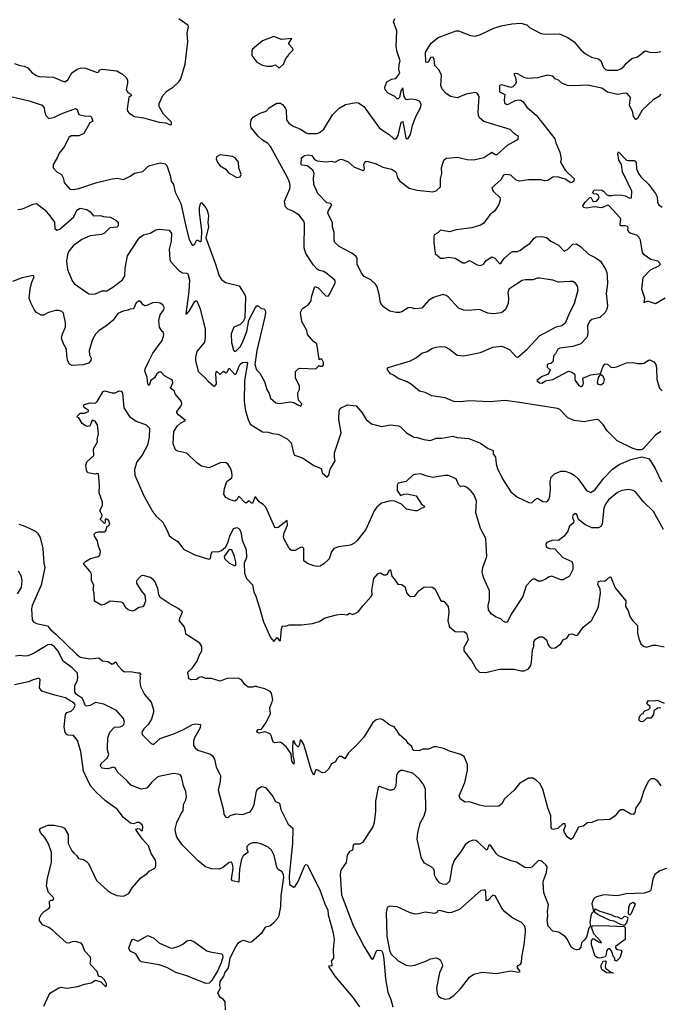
# Model space of a CAD drawing. Extents: x 2087054 to 2277909, y 548907 to 753496.
# Tile 23 of 256: x 2137142 to 2142900, y 608281 to 617125. Entities that reach past the tile are written whole.
import ezdxf

# ---------------------------------------------------------------- set-up
doc = ezdxf.new("R2010")
doc.units = 0

msp = doc.modelspace()

# ---------------------------------------------------------------- linework, layer by layer
at = {"layer": '0CON20XD'}
for points in [[(2137075, 616433.1), (2137226.3, 616396.3), (2137345, 616357.5), (2137362.9, 616335), (2137364.4, 616305), (2137378, 616265), (2137405, 616238.8), (2137455, 616248.5), (2137515, 616281.1), (2137645, 616327.5), (2137657.5, 616317.5), (2137675, 616272.9), (2137725, 616260.9), (2137777.7, 616257.7), (2137788.8, 616248.8), (2137798.8, 616215), (2137771.7, 616198.3), (2137717.7, 616102.3), (2137675, 616081.2), (2137605, 616082.5), (2137585, 616066.7), (2137546, 615985), (2137495.8, 615925), (2137480, 615885), (2137443.3, 615825), (2137443.3, 615795), (2137477.7, 615757.7), (2137518.8, 615735), (2137531.9, 615705), (2137543.6, 615663.6), (2137555, 615646.7), (2137594.2, 615604.2), (2137625, 615599.2), (2137675, 615608.9), (2137835, 615663.9), (2137975, 615697.1), (2138022.7, 615702.7), (2138075, 615690), (2138135, 615718.5), (2138175, 615746.1), (2138249.1, 615760.9), (2138294.2, 615805.8), (2138312.5, 615815), (2138405, 615838.9), (2138449.4, 615829.4), (2138465.7, 615815), (2138495.8, 615725), (2138503.8, 615675), (2138523.3, 615645), (2138540, 615575), (2138589.2, 615475), (2138642.9, 615242.9), (2138665, 615151.2), (2138695, 615096.7), (2138712.5, 615105), (2138735, 615147.5), (2138765, 615132.5), (2138775, 615142.5), (2138779.1, 615230.9), (2138758, 615395), (2138759.2, 615435), (2138765.9, 615474.1), (2138775, 615483.8), (2138815.3, 615435), (2138826.7, 615415), (2138838.7, 615365), (2138833.8, 615305), (2138840.4, 615265), (2138814, 615165), (2138899, 614939), (2138935, 614824.2), (2138955, 614791.2), (2138993.5, 614763.5), (2139114, 614735), (2139166, 614655), (2139171.2, 614635), (2139166.7, 614445), (2139150, 614415), (2139125, 614388.8), (2139066.4, 614363.6), (2139042.7, 614305), (2139045, 614226.2), (2139065, 614158), (2139075, 614148.6), (2139085, 614148.1), (2139125, 614188.1), (2139145, 614225.7), (2139183.2, 614325), (2139202.7, 614427.3), (2139260.2, 614539.8), (2139275, 614556), (2139285, 614556.7), (2139311.2, 614531.2), (2139337.7, 614527.7), (2139347.3, 614517.3), (2139351.2, 614495), (2139346.2, 614456.2), (2139273.2, 614153.2), (2139256.9, 614026.9), (2139269.2, 613979.2), (2139300.5, 613950.5), (2139343.3, 613875), (2139363.3, 613805), (2139383, 613767), (2139396, 613725), (2139445, 613684), (2139475, 613678.6), (2139575, 613693.8), (2139605, 613687.5), (2139635, 613667.5), (2139670, 613655), (2139676.7, 613675), (2139648.3, 613708.3), (2139643, 613757), (2139643.3, 613775), (2139656.7, 613805), (2139656.1, 613836.1), (2139620, 613905), (2139620, 613965), (2139645, 613990), (2139663.6, 613996.4), (2139805, 613990), (2139835, 614020), (2139843.6, 614013.6), (2139863, 614013), (2139872.5, 614025), (2139873.3, 614045), (2139856.4, 614076.4), (2139842.5, 614077.5), (2139835, 614070), (2139832.5, 614075), (2139813.3, 614215), (2139783.3, 614235), (2139728.3, 614298.3), (2139723.8, 614335), (2139678.8, 614415), (2139666.7, 614495), (2139685, 614532.5), (2139736.4, 614563.6), (2139760.7, 614599.3), (2139763.6, 614636.4), (2139795, 614727.5), (2139825, 614717.5), (2139893.8, 614643.8), (2139915, 614642.2), (2139925, 614653.1), (2139980.6, 614765), (2139975, 614786.2), (2139905, 614842), (2139875, 614863.1), (2139832.8, 614872.8), (2139815, 614884), (2139781.5, 614921.5), (2139713.8, 615025), (2139698.5, 615075), (2139703.5, 615295), (2139695, 615315.8), (2139655, 615368.6), (2139596.1, 615406.1), (2139552.6, 615422.6), (2139530, 615445), (2139521.4, 615495), (2139569.1, 615605), (2139573.3, 615635), (2139567.1, 615665), (2139547.7, 615715), (2139395.8, 615985.8), (2139368.9, 616015), (2139325, 616043.3), (2139285, 616079.2), (2139224, 616155), (2139216.2, 616185), (2139223.8, 616225), (2139240.7, 616249.3), (2139264.1, 616264.1), (2139303.3, 616286.7), (2139356.4, 616303.6), (2139385, 616334), (2139454.1, 616375.9), (2139485, 616376.2), (2139505, 616363.3), (2139528.8, 616335), (2139536.2, 616315), (2139540, 616225), (2139561.2, 616195), (2139598.7, 616168.7), (2139665, 616142.5), (2139717.9, 616107.9), (2139735, 616102.9), (2139815, 616102.9), (2139838.3, 616111.7), (2139875, 616141.2), (2139955, 616272), (2140015, 616331.4), (2140070, 616365), (2140165, 616382.2), (2140187.3, 616377.3), (2140235, 616346), (2140375, 616152), (2140464.1, 616094.1), (2140505.8, 616055.8), (2140525, 616056), (2140545, 616085.8), (2140568.8, 616188.8), (2140575, 616207.5), (2140585, 616210), (2140611.9, 616065), (2140625, 616056.7), (2140635.7, 616064.3), (2140654, 616095), (2140672.9, 616175), (2140703, 616257), (2140743.3, 616335), (2140750, 616365), (2140739.3, 616389.3), (2140706.4, 616406.4), (2140655, 616411.2), (2140625, 616406), (2140613, 616413), (2140597.5, 616435), (2140585, 616512.5), (2140569.2, 616485), (2140556.2, 616425), (2140545, 616413.3), (2140535, 616413.3), (2140513.3, 616435), (2140453.3, 616465), (2140426.2, 616495), (2140425, 616520), (2140443, 616567), (2140485, 616590.8), (2140522.3, 616597.7), (2140557.5, 616645), (2140550, 616675), (2140552.5, 616725), (2140561.1, 616755), (2140535.4, 616835.4), (2140526.5, 616885), (2140532.9, 617025), (2140502.5, 617105), (2140515.3, 617135)], [(2137095, 616733.1), (2137145, 616712.7), (2137182.7, 616707.3), (2137215, 616694), (2137255, 616647.5), (2137295, 616622.9), (2137315.9, 616615.9), (2137445, 616609.4), (2137535, 616570), (2137555, 616570), (2137574.2, 616585.8), (2137612.4, 616647.6), (2137660, 616680), (2137695, 616691.9), (2137735, 616689.2), (2137837.7, 616652.3), (2137852.5, 616657.5), (2137860, 616675), (2137885, 616682), (2138015, 616667.5), (2138066.7, 616635), (2138098.8, 616605), (2138110, 616585), (2138111.2, 616555), (2138100, 616495), (2138115, 616472.5), (2138142.5, 616455), (2138147.5, 616445), (2138124, 616426), (2138108.1, 616325), (2138110, 616305), (2138126, 616285), (2138175, 616254.4), (2138254.2, 616244.2), (2138395, 616203.8), (2138455, 616197.5), (2138495, 616180), (2138506.1, 616183.9), (2138507.5, 616205), (2138435, 616276.7), (2138396.7, 616345), (2138397, 616373), (2138427.5, 616445), (2138467.5, 616485), (2138525, 616523.3), (2138573.9, 616566.1), (2138592, 616595), (2138628.9, 616725), (2138652.8, 616925), (2138646.2, 617005), (2138660, 617065), (2138654, 617075), (2138572.1, 617132.1)], [(2142904.4, 613425.6), (2142855, 613394), (2142745, 613271.2), (2142727.1, 613262.9), (2142690.5, 613260.5), (2142645.8, 613275.8), (2142511.7, 613341.7), (2142422.6, 613432.6), (2142383.7, 613493.7), (2142345, 613530), (2142324.1, 613534.1), (2142215, 613513.3), (2142125, 613524.4), (2142069.3, 613549.3), (2141996.2, 613625), (2141975, 613634), (2141635, 613687.3), (2141504.5, 613704.5), (2141365, 613693.9), (2141185, 613700.6), (2141105, 613692.2), (2141045, 613697.1), (2140965, 613730), (2140845, 613745.6), (2140785, 613777.5), (2140735, 613789.4), (2140665, 613849.2), (2140625, 613872.5), (2140545, 613902), (2140502.3, 613932.3), (2140475, 613943.8), (2140446.2, 613985), (2140455, 614000), (2140655, 614060.6), (2140708.4, 614091.6), (2140755, 614129.4), (2140805.5, 614144.5), (2140845, 614172), (2140885, 614184), (2140925, 614190.8), (2140965, 614185.7), (2141006.5, 614166.5), (2141075, 614112.5), (2141135, 614105.7), (2141285, 614135.6), (2141395, 614184.5), (2141475, 614192.9), (2141543.2, 614163.2), (2141605, 614097.5), (2141620, 614095), (2141703.6, 614166.4), (2141813.7, 614286.3), (2141965, 614365.6), (2142015, 614380), (2142051.7, 614408.3), (2142087.1, 614495), (2142129.4, 614575), (2142160.5, 614699.5), (2142155, 614732.5), (2142138.3, 614758.3), (2142115, 614774), (2142087, 614773), (2141985, 614767.5), (2141934.3, 614784.3), (2141815, 614804), (2141795, 614803.8), (2141755, 614788.8), (2141685, 614789.2), (2141658.3, 614781.7), (2141538.8, 614705), (2141528.8, 614675), (2141535.9, 614624.1), (2141531.2, 614575), (2141507.9, 614522.1), (2141485, 614500), (2141465, 614492), (2141405, 614482.5), (2141349.7, 614489.7), (2141275, 614522.9), (2141172.1, 614512.1), (2141135, 614515.6), (2141085.4, 614535.4), (2140992, 614635), (2140975, 614647.1), (2140945, 614655.7), (2140861.3, 614628.7), (2140816.8, 614603.2), (2140755, 614534.4), (2140695, 614528.6), (2140655, 614539.2), (2140635, 614536.9), (2140577.4, 614502.6), (2140556.4, 614496.4), (2140525, 614494), (2140467.9, 614507.9), (2140411.4, 614545), (2140389.2, 614575), (2140382.5, 614595), (2140377.5, 614645), (2140355.5, 614725.5), (2140339.1, 614749.1), (2140297.3, 614787.3), (2140239.5, 614819.5), (2140215.9, 614845.9), (2140175.8, 614925), (2140173.9, 614983.9), (2140167.3, 614997.3), (2140128.8, 615028.8), (2140015, 615086.9), (2139974.3, 615125), (2139969.2, 615145), (2139970, 615215), (2139952.5, 615265), (2139952.7, 615305), (2139912, 615385), (2139915.5, 615405), (2139944.2, 615455), (2139944, 615465), (2139935, 615474), (2139901.4, 615481.4), (2139822.9, 615565), (2139786, 615645), (2139782.4, 615702.4), (2139788.1, 615745), (2139775.7, 615775), (2139725, 615813.3), (2139678.3, 615818.3), (2139672.5, 615825), (2139675.6, 615885), (2139700.8, 615905), (2139735, 615911.9), (2139766.7, 615905), (2139790.5, 615870.5), (2139815, 615858), (2139895, 615850), (2139945, 615854), (2139975, 615846.2), (2140025, 615871.2), (2140045, 615868.8), (2140095, 615848), (2140145, 615802.5), (2140225, 615771.2), (2140236, 615774), (2140240, 615785), (2140236.7, 615825), (2140243.9, 615846.1), (2140255, 615853.3), (2140275, 615850.8), (2140345, 615830), (2140405, 615800.6), (2140485, 615782), (2140515, 615766), (2140525, 615753.3), (2140537.5, 615705), (2140555, 615676.7), (2140642.1, 615612.1), (2140715, 615593.1), (2140855, 615580), (2140885, 615588), (2140923.3, 615625), (2140924.2, 615695), (2140935.8, 615745), (2140932.9, 615795), (2140953.8, 615865), (2140975, 615881.2), (2141015, 615885.7), (2141075, 615889.4), (2141165, 615869.4), (2141225, 615865.8), (2141315, 615888), (2141384.5, 615935.5), (2141415, 615915.7), (2141435, 615914.5), (2141525, 615996.9), (2141607.9, 616042.1), (2141621.2, 616055), (2141626.7, 616075), (2141589.5, 616099.5), (2141549.1, 616139.1), (2141312.4, 616212.4), (2141275, 616242.5), (2141264.6, 616264.6), (2141261.5, 616295), (2141270.6, 616435), (2141255, 616466.2), (2141235, 616472), (2141155, 616457.8), (2141075, 616424.5), (2141015.4, 616435.4), (2140975, 616463.1), (2140940.5, 616500.5), (2140927.3, 616535), (2140932.9, 616627.1), (2140911.7, 616671.7), (2140874.4, 616715), (2140866.8, 616766.8), (2140857.7, 616787.7), (2140835, 616786.7), (2140815, 616747.5), (2140805, 616741.2), (2140793.3, 616745), (2140790, 616835), (2140841.2, 616915), (2140903.3, 616965), (2141065, 617024), (2141085, 617024), (2141195, 616984.4), (2141235, 616978.5), (2141285, 616991.5), (2141405, 617047.8), (2141470.6, 617069.4), (2141565, 617088.9), (2141646.8, 617093.2), (2141698.9, 617078.9), (2141725.4, 617055.4), (2141825, 617001.9), (2141865.7, 616994.3), (2141995, 616997.5), (2142070, 616965), (2142126.1, 616926.1), (2142185.5, 616855.5), (2142227.8, 616817.8), (2142280.2, 616790.2), (2142345, 616774.2), (2142364.5, 616754.5), (2142390, 616695), (2142407.9, 616677.9), (2142425, 616672.9), (2142515, 616673.1), (2142545, 616684.4), (2142570.8, 616705), (2142595, 616736), (2142645, 616775.7), (2142695, 616790.5), (2142765, 616845.7), (2142815, 616830.8), (2142875, 616832.5), (2142905, 616841.1)], [(2139475, 616690), (2139512.5, 616725), (2139533.8, 616776.2), (2139555, 616800), (2139560, 616815), (2139600, 616855), (2139595, 616870), (2139560, 616905), (2139560, 616915), (2139586.7, 616956.7), (2139495, 616946.2), (2139425, 616973.3), (2139323.9, 616936.1), (2139235, 616860), (2139228.3, 616841.7), (2139227.5, 616805), (2139275, 616742.5), (2139325, 616717.5), (2139365, 616707.5), (2139411.7, 616708.3), (2139435, 616720), (2139445, 616717.5), (2139475, 616690)], [(2142905.8, 616455), (2142885.5, 616434.5), (2142835.4, 616404.6), (2142737.8, 616312.2), (2142695, 616236.7), (2142679.3, 616229.3), (2142657.5, 616255), (2142648.9, 616305), (2142622.7, 616355), (2142632.5, 616425), (2142601.7, 616461.7), (2142585, 616466), (2142515, 616454.4), (2142425, 616475.5), (2142375, 616510.9), (2142245, 616538.6), (2142120.1, 616529.9), (2142065, 616534.5), (2142014.6, 616555), (2141985, 616582.7), (2141955.3, 616595.3), (2141935, 616616.7), (2141905, 616625.5), (2141885, 616625.6), (2141795, 616602.2), (2141705, 616597.8), (2141682.4, 616602.4), (2141615, 616639.2), (2141595, 616641.2), (2141583.8, 616635), (2141597.2, 616607.2), (2141604.4, 616565), (2141597.1, 616545), (2141575, 616522.5), (2141555, 616517.5), (2141475, 616538.8), (2141453.3, 616535), (2141455, 616477.5), (2141502.3, 616452.3), (2141495.6, 616405), (2141499.7, 616379.7), (2141515, 616365.8), (2141530, 616365), (2141595, 616400), (2141625, 616405.7), (2141645, 616401.8), (2141666.1, 616386.2), (2141700.5, 616340.5), (2141786.1, 616265), (2141952, 616055), (2141960.5, 616020.5), (2141997.5, 615935), (2142008, 615875), (2142003.8, 615845), (2142045, 615773.3), (2142126.2, 615695), (2142123.3, 615675), (2142108.3, 615661.7), (2142095, 615658.8), (2142044.3, 615694.3), (2141975, 615713.1), (2141935, 615711.5), (2141888.5, 615681.5), (2141857.9, 615677.9), (2141825, 615685.5), (2141715, 615685.6), (2141634.3, 615674.3), (2141605, 615684), (2141555, 615729.2), (2141515, 615735.6), (2141491.2, 615728.8), (2141465, 615687.1), (2141384.2, 615615), (2141398, 615585), (2141460, 615525), (2141461.4, 615505), (2141449.5, 615465), (2141412.5, 615407.5), (2141368, 615372), (2141315, 615298.1), (2141285, 615279.5), (2141205, 615256.4), (2141065, 615239.2), (2141005, 615221.1), (2140925, 615235.8), (2140899.3, 615210.7), (2140868.1, 615191.9), (2140863.3, 615176.7), (2140864.7, 615124.7), (2140875.5, 615025), (2140925, 614982.2), (2140955, 614982.2), (2140992.9, 614992.9), (2141055, 614984.4), (2141125, 614940.6), (2141145, 614942.9), (2141186.1, 614963.9), (2141255, 614922.5), (2141285, 614917.1), (2141310.3, 614929.7), (2141335, 614963.8), (2141385, 614996.7), (2141413.9, 614983.9), (2141456.4, 614933.6), (2141465, 614937.5), (2141495, 614981.2), (2141555, 615034), (2141575, 615042), (2141615.6, 615044.4), (2141644.5, 615055.5), (2141675, 615082.9), (2141728, 615115), (2141766.8, 615163.2), (2141783.8, 615175), (2141835, 615177.3), (2141878.2, 615168.2), (2141916, 615135), (2141985, 615100.6), (2142035, 615047.5), (2142065, 615060), (2142115, 615110), (2142145, 615111.2), (2142185, 615085.8), (2142255, 615020), (2142315, 614990), (2142362.5, 614955), (2142407.1, 614885), (2142419.2, 614855), (2142421.9, 614821.9), (2142424.3, 614755), (2142412.7, 614665), (2142424.3, 614555), (2142418.6, 614525), (2142403.1, 614495), (2142355, 614451.9), (2142285, 614431.9), (2142264.4, 614415), (2142245.5, 614375), (2142246.9, 614305), (2142239.7, 614270.3), (2142185.5, 614214.5), (2142115, 614189.4), (2141995.9, 614175.9), (2141978, 614165), (2141959.2, 614125), (2141940, 614105), (2141938.1, 614065), (2141930.9, 614049.1), (2141915, 614036.2), (2141895, 614033.3), (2141883.8, 614025), (2141884, 614005), (2141909.2, 613979.2), (2141902, 613955), (2141885, 613938), (2141839.3, 613920.7), (2141790, 613885), (2141813, 613863), (2141835, 613859.2), (2141868.3, 613881.7), (2141935, 613893.5), (2142075, 613967.1), (2142105, 613960.6), (2142127.5, 613945), (2142132.5, 613935), (2142130.3, 613900.3), (2142134.4, 613885), (2142168.3, 613838.3), (2142185, 613830), (2142195, 613832), (2142205.5, 613844.5), (2142208.1, 613865), (2142204, 613905), (2142276, 613935), (2142362.5, 613947.5), (2142385, 614012), (2142405, 614035.6), (2142425, 614032), (2142455, 614004), (2142475, 614001.4), (2142505, 614006.7), (2142595, 614042.2), (2142655, 614045.8), (2142695, 614035.8), (2142735, 614036), (2142755, 614041.2), (2142792.3, 614067.7), (2142805, 614068.8), (2142842.3, 614052.3), (2142858.8, 614028.8), (2142865.8, 613995), (2142867.5, 613895), (2142892, 613815), (2142915, 613792)], [(2139095, 615707.5), (2139125, 615712.5), (2139132.5, 615735), (2139112.5, 615795), (2139107.5, 615845), (2139077.5, 615885), (2139055, 615896.7), (2138945, 615911.2), (2138912.5, 615895), (2138907, 615877), (2138921.2, 615841.2), (2138943.6, 615813.6), (2138995, 615783.3), (2139018.8, 615748.8), (2139095, 615707.5)], [(2142942.5, 614625), (2142855, 614572.9), (2142795, 614594), (2142775, 614593.3), (2142753.3, 614583.3), (2142760, 614625), (2142732.9, 614705), (2142745, 614810), (2142812.1, 614877.9), (2142887.5, 614915), (2142897.5, 614925), (2142897.5, 614935), (2142877.7, 614957.7), (2142815, 614972), (2142753.4, 615013.4), (2142740.8, 615035), (2142720.6, 615145), (2142710, 615170), (2142689.1, 615189.1), (2142635, 615204), (2142620, 615215), (2142606.7, 615235), (2142610, 615255), (2142605, 615266.7), (2142585, 615273.3), (2142542.5, 615275), (2142537.5, 615287.5), (2142543.8, 615335), (2142538.8, 615345), (2142436, 615456), (2142425, 615458), (2142375, 615435.8), (2142305, 615444.3), (2142235, 615432.9), (2142209.5, 615439.5), (2142203.8, 615453.8), (2142225, 615486.7), (2142265, 615527.5), (2142275, 615530), (2142292.5, 615495), (2142301.7, 615491.7), (2142325, 615496), (2142344.2, 615515), (2142350, 615535), (2142345, 615546), (2142325, 615558.8), (2142301.2, 615561.2), (2142294, 615574), (2142305, 615593.3), (2142325, 615598), (2142375, 615594.3), (2142390, 615585), (2142414.6, 615554.6), (2142435, 615547.1), (2142465, 615545.6), (2142495, 615552.5), (2142558.3, 615548.3), (2142585, 615544), (2142625, 615523.3), (2142640, 615525), (2142643.8, 615585), (2142560.3, 615760.3), (2142551.4, 615825), (2142526.2, 615865), (2142517, 615923), (2142525, 615937.5), (2142595, 615864), (2142615, 615859.2), (2142665, 615861.2), (2142676.2, 615855), (2142681.7, 615838.3), (2142684.4, 615784.4), (2142702.9, 615745), (2142725.8, 615715), (2142795, 615649.2), (2142855.8, 615565), (2142872, 615535), (2142875.8, 615485), (2142884, 615465), (2142915, 615440)], [(2137125, 615420), (2137166.4, 615426.4), (2137265, 615469.2), (2137294.1, 615474.1), (2137367.6, 615417.6), (2137413.8, 615365), (2137455, 615306.7), (2137458.8, 615248.8), (2137475, 615234.4), (2137502, 615245), (2137630, 615355), (2137654.5, 615415), (2137685, 615431.4), (2137745, 615420), (2137775, 615398.8), (2137805, 615364.2), (2137865, 615367.5), (2137897, 615357), (2137955, 615350.8), (2138005.7, 615325.7), (2138026.2, 615306.2), (2138026.2, 615275), (2138015, 615261.2), (2137953.8, 615256.2), (2137905, 615208.1), (2137876.7, 615195), (2137775, 615183.1), (2137699.6, 615150.4), (2137622.5, 615095), (2137582.9, 615045), (2137571.4, 615015), (2137562.9, 614955), (2137572.4, 614882.4), (2137618, 614775), (2137635, 614754), (2137715.5, 614695.5), (2137763.2, 614663.2), (2137785, 614660.8), (2137825, 614664), (2137885, 614688.8), (2137925, 614689.2), (2137978.3, 614721.7), (2138065, 614788.6), (2138088.2, 614825), (2138089.6, 614895), (2138110.6, 615005), (2138208.3, 615151.7), (2138225, 615172), (2138255, 615192), (2138315, 615206.7), (2138365, 615238.8), (2138395, 615244), (2138485, 615236.2), (2138506.7, 615205), (2138502.9, 615135), (2138485.9, 615064.1), (2138490.3, 614970.3), (2138499.5, 614949.5), (2138568.8, 614875), (2138605, 614852.5), (2138645, 614849.5), (2138655, 614843.1), (2138667.7, 614785), (2138663.2, 614683.2), (2138635, 614482.5), (2138645, 614482.5), (2138665, 614507.5), (2138715, 614593.6), (2138725, 614601.1), (2138735, 614598.9), (2138765, 614529.4), (2138809.5, 614345), (2138809.2, 614275), (2138802.2, 614227.8), (2138734.6, 614145.4), (2138721.1, 614095), (2138721.4, 614065), (2138747.1, 613965), (2138809.8, 613909.8), (2138835, 613878), (2138885, 613835.4), (2138895, 613834.6), (2138909.7, 613855), (2138906.1, 613943.9), (2138912.5, 613967.5), (2138945, 613937.5), (2138975, 613967.5), (2138995, 613952.5), (2139005, 613957.5), (2139025, 613996.7), (2139075, 613938.1), (2139087.5, 613945), (2139112.8, 614007.2), (2139125, 614032.5), (2139145, 614047.5), (2139185, 614050), (2139189.6, 614039.6), (2139164.3, 613885), (2139159.5, 613695), (2139171.2, 613611.2), (2139195, 613533.8), (2139215, 613492), (2139325, 613424.4), (2139375, 613420.9), (2139415, 613407.1), (2139465, 613402.5), (2139545, 613360.8), (2139581.4, 613325), (2139602.9, 613232.9), (2139613.6, 613213.6), (2139685, 613190.8), (2139785, 613120), (2139852.5, 613095), (2139861.2, 613055), (2139905, 613016.7), (2139920, 613035), (2139932.1, 613087.9), (2139978.3, 613161.7), (2139970.8, 613195), (2139973.1, 613235), (2140032.2, 613415), (2140010.6, 613535), (2140013.8, 613615), (2140025, 613636.7), (2140087, 613667), (2140166.8, 613656.8), (2140218.8, 613595), (2140256.2, 613535), (2140305, 613496.2), (2140395, 613470), (2140476.1, 613486.1), (2140547, 613477), (2140565, 613468.8), (2140618.8, 613415), (2140685, 613374.4), (2140715, 613372.9), (2140774.4, 613354.4), (2140833.9, 613346.1), (2140885, 613366), (2140935, 613366.2), (2141035, 613384), (2141075, 613374), (2141180, 613365), (2141283, 613323), (2141352.5, 613275), (2141396.7, 613255), (2141396.7, 613225), (2141418, 613195), (2141423.8, 613136.2), (2141435.8, 613095), (2141481.4, 613001.4), (2141555.5, 612885.5), (2141615, 612835.8), (2141717.3, 612787.3), (2141745, 612785.7), (2141775, 612816), (2141795, 612826.2), (2141845, 612798.8), (2141875, 612793.8), (2141885, 612800), (2141898, 612815), (2141905.8, 612844.2), (2141914.3, 612905), (2141910.8, 612975), (2141920, 613015), (2141950, 613045), (2142005, 613070.8), (2142045, 613071.4), (2142095, 613052.9), (2142124.5, 613034.5), (2142161.3, 613001.3), (2142235, 612898), (2142275, 612878), (2142315, 612905.6), (2142393.3, 613006.7), (2142471.1, 613088.9), (2142528.8, 613131.2), (2142635, 613174.4), (2142735, 613197.8), (2142792.5, 613182.5), (2142812.8, 613162.8), (2142853.1, 613095), (2142910.6, 612975)], [(2142927.4, 612547.4), (2142837.4, 612707.4), (2142747.5, 612795), (2142675.5, 612885.5), (2142655, 612897.5), (2142615.9, 612904.1), (2142555, 612897.5), (2142515, 612880), (2142435, 612812.5), (2142406.5, 612775), (2142393, 612737), (2142377.3, 612595), (2142365, 612574.2), (2142345, 612561.9), (2142285, 612561.8), (2142221.6, 612591.6), (2142165.8, 612635), (2142150.3, 612680.3), (2142135, 612688.8), (2142115, 612671.2), (2142110, 612655), (2142121.2, 612625), (2142119.2, 612605), (2142084.1, 612575.9), (2142067.6, 612532.4), (2142034.2, 612485), (2141985, 612447.5), (2141935, 612449.2), (2141880.5, 612429.5), (2141870, 612415), (2141873.8, 612395), (2141884.5, 612384.5), (2141905, 612375.8), (2141952.7, 612372.7), (2142023.8, 612295), (2142105, 612257.5), (2142112.9, 612235), (2142114, 612186), (2142084.3, 612125.7), (2142025, 612093.3), (2142005, 612094), (2141925, 612125.6), (2141895, 612118.6), (2141863.4, 612096.6), (2141825, 612081.1), (2141803.4, 612083.4), (2141765, 612104), (2141745, 612094), (2141695, 612040), (2141663.1, 611945), (2141560, 611785), (2141525, 611717.5), (2141515, 611710), (2141490.3, 611720.3), (2141465, 611744), (2141425, 611758), (2141383.8, 611785), (2141356, 611825), (2141352.5, 611865), (2141366, 611915), (2141365.7, 611995), (2141309.2, 612115), (2141298.6, 612165), (2141304.3, 612205), (2141340, 612305), (2141332.5, 612465), (2141284.2, 612554.2), (2141242, 612695), (2141247.5, 612805), (2141225, 612860), (2141196.7, 612895), (2141157.3, 612927.3), (2141135, 612936.2), (2141105, 612933.3), (2141085, 612950), (2141065, 613000), (2140995, 613030), (2140961.9, 613031.9), (2140855, 613013.6), (2140803.8, 613023.8), (2140745, 613047.1), (2140695, 613038.8), (2140675, 613033.8), (2140615, 612978.8), (2140545, 612963.8), (2140534.2, 612945), (2140535.8, 612895.8), (2140565, 612852.5), (2140595.8, 612864.2), (2140625, 612866.7), (2140705, 612848.6), (2140753.6, 612773.6), (2140780, 612755), (2140775, 612740), (2140755, 612737.5), (2140715.8, 612714.2), (2140695, 612714.2), (2140619.3, 612729.3), (2140572.3, 612772.3), (2140515, 612800), (2140473.6, 612803.6), (2140395, 612784), (2140352.4, 612747.6), (2140326.8, 612713.2), (2140252, 612545), (2140175, 612446.7), (2140155, 612426.7), (2140115, 612406), (2140008.3, 612391.7), (2139965, 612376.7), (2139945.7, 612345), (2139925, 612283.8), (2139875, 612236.7), (2139841.7, 612218.3), (2139815, 612213.3), (2139785, 612218.8), (2139730.3, 612240.3), (2139696.7, 612265), (2139696.2, 612375), (2139685, 612386.7), (2139665, 612385.8), (2139617, 612357), (2139587, 612357), (2139577.5, 612365), (2139555, 612392.5), (2139516, 612466), (2139513.1, 612483.1), (2139519.5, 612515), (2139550.4, 612585), (2139546, 612626), (2139466.2, 612563.8), (2139445, 612560.7), (2139435, 612565.5), (2139355, 612746.9), (2139335, 612768.9), (2139296, 612796), (2139265, 612836.7), (2139255, 612837.5), (2139235, 612780), (2139225, 612782.5), (2139205, 612802.5), (2139177, 612783), (2139165, 612787.5), (2139115, 612842.5), (2139105, 612840), (2139096, 612815), (2139075, 612800.5), (2139035, 612811.6), (2138994.1, 612835), (2138978.4, 612865), (2138981.6, 612915), (2139005, 612976.2), (2139048.6, 613011.4), (2139052.9, 613027.1), (2139048.5, 613061.5), (2139036.9, 613096.9), (2139015, 613130.8), (2138995, 613148.6), (2138945, 613145.7), (2138845, 613101.4), (2138775, 613114.6), (2138733.6, 613143.6), (2138645, 613232.3), (2138565, 613248.5), (2138543.1, 613263.1), (2138523.1, 613315), (2138526.9, 613425), (2138562, 613478), (2138588.9, 613501.1), (2138632.5, 613525), (2138568.8, 613575), (2138553.8, 613595), (2138553.8, 613605), (2138595, 613656.7), (2138600, 613675), (2138595.6, 613695), (2138538.8, 613765), (2138535, 613790), (2138497.5, 613815), (2138518.1, 613865), (2138514.4, 613884.4), (2138505, 613894), (2138445, 613925.8), (2138415, 613959.2), (2138395, 613960.6), (2138375.7, 613945), (2138355, 613907.5), (2138322.5, 613885), (2138305, 613840), (2138294, 613855), (2138288, 613915), (2138269.5, 613959.5), (2138266, 613975), (2138272.5, 613995), (2138304.8, 614065.2), (2138339.5, 614130.5), (2138421.6, 614245), (2138438.6, 614295), (2138436.2, 614315), (2138424.2, 614324.2), (2138398.8, 614365), (2138393, 614423), (2138404.3, 614475), (2138436.2, 614515), (2138443.3, 614535), (2138427.5, 614565), (2138405, 614578.8), (2138375, 614586.2), (2138335, 614582.5), (2138285, 614558.8), (2138266.1, 614556.1), (2138251.2, 614565), (2138232, 614592), (2138215, 614598.8), (2138188.3, 614581.7), (2138165, 614527.5), (2138135, 614526.7), (2138115, 614516.2), (2138071.2, 614508.8), (2138023.3, 614485), (2137982.1, 614427.9), (2137928.3, 614381.7), (2137855, 614332), (2137825, 614300), (2137796.3, 614253.7), (2137765.6, 614155), (2137770.8, 614115), (2137784, 614085), (2137782.5, 614065), (2137760.9, 614039.1), (2137714.1, 614024.1), (2137615, 614018.8), (2137590.5, 614030.5), (2137575, 614057.5), (2137565.7, 614105), (2137564.2, 614165), (2137535, 614213.3), (2137519.2, 614265), (2137528.6, 614305), (2137553.8, 614365), (2137553, 614403), (2137535, 614490), (2137520, 614505), (2137495, 614513.3), (2137465, 614512.5), (2137400, 614495), (2137355, 614472.5), (2137335, 614472.5), (2137295, 614494.2), (2137275, 614516), (2137241.4, 614581.4), (2137227.5, 614625), (2137235.5, 614705), (2137252.1, 614767.9), (2137272, 614815), (2137265, 614828), (2137165, 614807.5), (2137076.7, 614775)], [(2142365, 613843.8), (2142345, 613850), (2142333.8, 613865), (2142345, 613912.5), (2142365, 613940), (2142383.3, 613925), (2142396.2, 613895), (2142385, 613857.5), (2142365, 613843.8)], [(2142908, 610245), (2142877, 610287), (2142845, 610306.7), (2142815, 610306.7), (2142795, 610286.7), (2142773.2, 610246.8), (2142747.7, 610192.3), (2142738.1, 610151.9), (2142720.8, 610105), (2142678.8, 610045), (2142670.8, 610005), (2142655, 609985.8), (2142635, 609988.9), (2142568.7, 610028.7), (2142545, 610029.2), (2142520.7, 610009.3), (2142495, 609973.8), (2142445, 609940.8), (2142335, 609936.9), (2142285, 609914.3), (2142245, 609910), (2142205, 609882), (2142165, 609873.3), (2142110.7, 609769.3), (2142097, 609763), (2142065, 609782.5), (2142038, 609825), (2142033.6, 609846.4), (2142048.8, 609885), (2142043.6, 609903.6), (2142025, 609903.8), (2141978, 609862), (2141939.5, 609850.5), (2141923.8, 609855), (2141918.3, 609868.3), (2141916.2, 609975), (2141887.7, 610045), (2141844.5, 610215), (2141817.1, 610265), (2141785, 610294), (2141755, 610311.2), (2141715, 610311.2), (2141685.9, 610294.1), (2141635, 610263.3), (2141585, 610203.8), (2141495, 610123.3), (2141478.8, 610085), (2141447.6, 610062.4), (2141329.1, 610059.1), (2141275, 610069.1), (2141185, 610100.6), (2141145, 610096.4), (2141104.8, 610124.8), (2141091.3, 610155), (2141142.5, 610275), (2141165.8, 610385), (2141166.2, 610435), (2141137, 610507), (2141106.1, 610526.1), (2141004.2, 610554.2), (2140955, 610580), (2140885, 610594.4), (2140865, 610594.3), (2140815, 610574.2), (2140765.8, 610574.2), (2140733, 610557), (2140685, 610560), (2140676.1, 610566.1), (2140667.1, 610597.1), (2140635, 610623.8), (2140618.7, 610648.7), (2140555, 610703.3), (2140535, 610737.5), (2140507.5, 610775), (2140469.3, 610789.3), (2140405, 610836.2), (2140385, 610846), (2140345, 610838), (2140315, 610813.3), (2140235, 610682), (2140175, 610614), (2140098.8, 610541.2), (2140065, 610486.7), (2140035, 610507.5), (2140015, 610507.5), (2139993.6, 610486.4), (2139979.3, 610460.7), (2139945, 610440), (2139916.7, 610395), (2139886.1, 610363.9), (2139865, 610360), (2139815, 610387.5), (2139805, 610387.5), (2139785, 610340), (2139765, 610380), (2139696, 610615), (2139675, 610650), (2139661.7, 610658.3), (2139656.4, 610613.6), (2139645, 610590), (2139622.5, 610615), (2139610, 610645), (2139605, 610650), (2139598.3, 610641.7), (2139594, 610584), (2139596.7, 610515), (2139608.3, 610461.7), (2139605, 610437.5), (2139588.8, 610465), (2139580.7, 610530.7), (2139541.2, 610591.2), (2139495, 610630), (2139483.6, 610636.4), (2139435, 610630), (2139423.9, 610633.9), (2139413, 610653), (2139403.3, 610695), (2139395, 610706.7), (2139365, 610723.8), (2139345, 610728.8), (2139295, 610716.7), (2139277.5, 610725), (2139274.1, 610734.1), (2139285, 610750), (2139316.2, 610753.8), (2139357.5, 610812.5), (2139397, 610893), (2139389.2, 610945), (2139417.5, 611015), (2139405.7, 611075), (2139392.6, 611092.6), (2139345, 611116.4), (2139273, 611133), (2139265, 611140), (2139235, 611128.8), (2139195, 611130), (2139166, 611155), (2139135, 611195.7), (2139105, 611211.9), (2139005, 611207.1), (2138945, 611184.3), (2138865, 611207.5), (2138815, 611209.2), (2138775, 611222.9), (2138754, 611216), (2138731.7, 611198.3), (2138687, 611197), (2138662.5, 611205), (2138654.2, 611265), (2138695.4, 611304.6), (2138737.1, 611365), (2138755.7, 611415), (2138780, 611455), (2138780.6, 611495), (2138760.8, 611525), (2138636.7, 611605), (2138634, 611635), (2138620, 611675), (2138578.8, 611725), (2138581.2, 611748.8), (2138607, 611807), (2138567.3, 611837.3), (2138485, 611880.8), (2138405.8, 611935.8), (2138391.7, 611961.7), (2138384.3, 612015), (2138358.3, 612078.3), (2138345, 612095.6), (2138315, 612116.5), (2138255, 612133.1), (2138235, 612130.8), (2138191.4, 612085), (2138192.5, 612065), (2138234.5, 611994.5), (2138266, 611955), (2138273, 611907), (2138261.7, 611868.3), (2138248.3, 611851.7), (2138213, 611847), (2138175, 611817.5), (2138155, 611813.8), (2138117.5, 611825), (2138095, 611842.5), (2138072.5, 611885), (2138053, 611893), (2137955, 611903.8), (2137905, 611873.8), (2137875, 611866.7), (2137815, 611902.5), (2137812.5, 611975), (2137802.5, 612005), (2137807.5, 612045), (2137787.5, 612085), (2137786.4, 612146.4), (2137775, 612170), (2137720, 612235), (2137720, 612245), (2137735, 612257.5), (2137780, 612285), (2137846.7, 612303.3), (2137863.6, 612316.4), (2137868.3, 612348.3), (2137848, 612405), (2137842.5, 612445), (2137813.8, 612485), (2137811.2, 612505), (2137822.9, 612517.1), (2137845, 612526), (2137902.5, 612525), (2137916.2, 612535), (2137930, 612575), (2137945, 612582.5), (2137952.5, 612595), (2137942.5, 612625), (2137925, 612640), (2137911.7, 612638.3), (2137910, 612605), (2137905, 612600), (2137870, 612635), (2137870, 612645), (2137881.7, 612658.3), (2137882.5, 612675), (2137863.3, 612715), (2137885.8, 612764.2), (2137887.3, 612792.7), (2137857.3, 612875), (2137858.9, 612945), (2137850, 613045), (2137835, 613050), (2137825, 613042.5), (2137756.2, 613056.2), (2137744, 613075), (2137735.8, 613125), (2137745.7, 613154.3), (2137808, 613212), (2137805, 613270), (2137842.5, 613335), (2137837.5, 613355), (2137850, 613405), (2137842.5, 613485), (2137819.3, 613519.3), (2137795, 613527.5), (2137772.5, 613475), (2137755, 613470), (2137735, 613476.7), (2137705, 613497.5), (2137675, 613550), (2137660, 613555), (2137661.7, 613568.3), (2137685, 613590), (2137725, 613592.5), (2137760, 613605), (2137760, 613615), (2137723, 613643), (2137717.5, 613655), (2137720.7, 613669.3), (2137775, 613682.5), (2137825, 613680), (2137837.5, 613695), (2137893.3, 613785), (2137905, 613792.5), (2137975, 613773.8), (2138000, 613775), (2138035, 613792.5), (2138055, 613787.5), (2138066, 613775), (2138079.3, 613639.3), (2138130.6, 613560.6), (2138189.5, 613519.5), (2138279.6, 613485), (2138307.8, 613455), (2138307.5, 613375), (2138291.9, 613305), (2138242.5, 613215), (2138196.4, 613153.6), (2138175.6, 613085), (2138178, 613035), (2138257.7, 612847.7), (2138338.5, 612705), (2138365, 612668.5), (2138424.4, 612615), (2138468.3, 612538.3), (2138485, 612492.9), (2138510.5, 612470.5), (2138565, 612439.5), (2138615, 612370), (2138715, 612317.3), (2138841.7, 612278.3), (2138855.8, 612285), (2138863.8, 612326.2), (2138875, 612350), (2138925, 612346.7), (2138955, 612358.8), (2138993.3, 612386.7), (2139014, 612425), (2139032, 612485), (2139064, 612555), (2139095, 612565.6), (2139115, 612551.1), (2139129.3, 612525), (2139140.6, 612450.6), (2139176.3, 612363.7), (2139179.6, 612295), (2139160.6, 612245), (2139164.1, 612155), (2139180.5, 612105), (2139235, 612050), (2139245.5, 611985.5), (2139265, 611946.7), (2139297, 611843)], [(2137135, 612594.2), (2137175, 612582.9), (2137233.3, 612555), (2137287.6, 612527.6), (2137303.2, 612513.2), (2137325.5, 612475.5), (2137351.5, 612375), (2137358.6, 612245), (2137368, 612205), (2137334.5, 612045), (2137254.4, 611865), (2137250, 611835), (2137254.2, 611735), (2137267, 611717), (2137295, 611702), (2137392.3, 611682.3), (2137421.2, 611645), (2137467.3, 611605), (2137652.2, 611425), (2137685, 611400.5), (2137775, 611383.3), (2137854, 611394), (2137886.1, 611366.1), (2137935, 611362), (2137975, 611337.5), (2138005, 611356.7), (2138024.3, 611324.3), (2138062.4, 611282.4), (2138085, 611266.7), (2138135, 611271.2), (2138205, 611257.5), (2138225, 611260), (2138230, 611245), (2138222.5, 611237.5), (2138226.2, 611215), (2138220.8, 611185), (2138226.7, 611135), (2138263.8, 611065), (2138325.4, 610995), (2138344.5, 610925), (2138344.4, 610905), (2138327.3, 610842.7), (2138296.9, 610795), (2138257.1, 610755), (2138240, 610725), (2138243.8, 610705), (2138323, 610623), (2138345, 610616), (2138405, 610668.8), (2138532.5, 610715), (2138615, 610748.6), (2138695, 610796), (2138725, 610801.2), (2138767.5, 610795), (2138763.3, 610765), (2138714.2, 610675), (2138704.2, 610645), (2138705.9, 610605.9), (2138718.8, 610585), (2138744.4, 610564.4), (2138857.8, 610527.8), (2138875, 610513.3), (2138893, 610483), (2138906.9, 610415), (2138946.7, 610335), (2138945.5, 610285), (2138925.7, 610205.7), (2138973.8, 610025), (2138978, 609985), (2138995, 609962), (2139015, 609960), (2139035, 609976.2), (2139085, 609992), (2139145, 609986.7), (2139215, 610010.8), (2139233.1, 610035), (2139250.6, 610075), (2139272, 610195), (2139282.7, 610217.3), (2139315, 610236.7), (2139335, 610236.2), (2139353.3, 610225), (2139418.8, 610148.8), (2139442.3, 610102.3), (2139477.3, 610087.3), (2139490.5, 610030.5), (2139555, 609900), (2139596.1, 609865), (2139595.6, 609725.6), (2139563, 609435), (2139566.7, 609356.7), (2139605, 609333.3), (2139615, 609336.2), (2139645, 609384.3), (2139705, 609528.6), (2139715, 609538.1), (2139725, 609535.6), (2139840.4, 609310.4), (2139885.4, 609185), (2139912.4, 609127.6), (2139915.1, 609085), (2139957, 608935), (2139967.3, 608862.7), (2139960, 608775), (2139963.3, 608695), (2139940.7, 608669.3), (2139948.8, 608645), (2139947.5, 608625), (2139921.7, 608628.3), (2139920.8, 608615), (2139975.8, 608535), (2140138.3, 608338.3), (2140197.4, 608257.4)], [(2139075, 612220), (2139085, 612230), (2139086, 612255), (2139074.2, 612305), (2139050, 612365), (2139025, 612367.5), (2138981.2, 612305), (2138984, 612285), (2139024.4, 612244.4), (2139075, 612220)], [(2139297, 611843), (2139335, 611716.7), (2139395, 611576.7), (2139425, 611540), (2139455, 611577.5), (2139475, 611550), (2139485, 611550), (2139495.8, 611654.2), (2139505, 611680), (2139535, 611679.2), (2139565, 611688.6), (2139675, 611688.6), (2139775, 611702.5), (2139835, 611721.2), (2139888.3, 611751.7), (2139990.7, 611779.3), (2140035, 611786), (2140085, 611778.8), (2140105, 611796), (2140135, 611784.2), (2140185, 611805.8), (2140228.6, 611865), (2140301.2, 611945), (2140308.8, 611965), (2140307.7, 611997.7), (2140324, 612105), (2140365, 612152.5), (2140385, 612155.8), (2140415, 612138.8), (2140435, 612138.8), (2140446.7, 612145), (2140465, 612182.5), (2140475, 612182.5), (2140488.3, 612128.3), (2140507.5, 612102.5), (2140540, 612055), (2140575, 612052.5), (2140602.5, 612035), (2140620.8, 611975), (2140636.2, 611955), (2140655, 611944), (2140693, 611947), (2140728.8, 611995), (2140775, 612027.1), (2140845, 612030), (2140875, 612011.2), (2140925, 611912.5), (2140935, 611903.3), (2140955, 611902.5), (2140993.3, 611855), (2141000, 611805), (2140989.2, 611725), (2141005, 611671.2), (2141055, 611630.8), (2141075, 611625.8), (2141135, 611630), (2141157.5, 611615), (2141172.5, 611555), (2141134.2, 611485), (2141132.5, 611455), (2141204.7, 611364.7), (2141245, 611296), (2141275, 611265.8), (2141332.1, 611262.1), (2141455, 611290.9), (2141585, 611291.2), (2141645, 611276.9), (2141675, 611275.8), (2141715.7, 611295), (2141735.3, 611324.7), (2141742.9, 611355), (2141750, 611465), (2141764, 611495), (2141763, 611537), (2141777.5, 611562.5), (2141815, 611583.3), (2141845, 611583.3), (2141878, 611555), (2141889.2, 611515), (2141902.4, 611492.4), (2141925, 611479.2), (2141955, 611482), (2142005, 611518.8), (2142026.1, 611553.9), (2142059.5, 611570.5), (2142085, 611607.5), (2142105, 611608.8), (2142145, 611593.3), (2142159.3, 611600.7), (2142205, 611668.8), (2142280.2, 611729.8), (2142333.6, 611825), (2142344.5, 611855), (2142363.1, 611975), (2142359.2, 612009.2), (2142338.1, 612055), (2142345, 612080), (2142365, 612086), (2142397.3, 612082.7), (2142416.8, 612093.2), (2142445, 612122.5), (2142455, 612117.5), (2142493.1, 612023.1), (2142588.8, 611905), (2142587.5, 611855), (2142610.8, 611815), (2142629.2, 611759.2), (2142652.2, 611725), (2142694.4, 611685), (2142695.6, 611615), (2142705.6, 611565.6), (2142725, 611520), (2142748.3, 611498.3), (2142775, 611488), (2142831.9, 611508.1), (2142861.7, 611508.3), (2142935, 611491.8)], [(2137123.1, 611966.9), (2137158.8, 612025), (2137164.5, 612084.5), (2137160, 612125), (2137132.9, 612172.9)], [(2138992.4, 608232.4), (2138990.4, 608305), (2138975.5, 608325), (2138950.3, 608340.3), (2138935, 608358), (2138924.1, 608384.1), (2138946.4, 608426.4), (2138941.2, 608451.2), (2138944.7, 608485), (2138977.1, 608532.9), (2138986.1, 608565), (2139019.6, 608610.4), (2139034.8, 608695), (2139075, 608782.9), (2139105, 608832), (2139123, 608847), (2139155, 608858), (2139205, 608840), (2139225, 608843.8), (2139322.5, 608925), (2139353.6, 608976.4), (2139390, 608985), (2139425, 609016.7), (2139461.2, 609055), (2139475, 609080), (2139489.2, 609160.8), (2139493.3, 609255), (2139514.8, 609424.7), (2139512.1, 609445), (2139501.5, 609471.5), (2139465, 609492), (2139452, 609512), (2139429.3, 609619.3), (2139404.2, 609665), (2139375, 609694), (2139318.8, 609718.8), (2139275, 609732.5), (2139235, 609732.5), (2139205, 609720), (2139185, 609698.8), (2139182.5, 609675), (2139193.3, 609655), (2139191.5, 609645), (2139149.4, 609615), (2139134.4, 609585), (2139118, 609495), (2139112.5, 609377.5), (2139055, 609390.8), (2139045, 609402.5), (2139060.4, 609505), (2139055, 609540), (2139045, 609558), (2139025, 609554.2), (2138968.7, 609511.3), (2138934.4, 609495.6), (2138865, 609497.8), (2138811.2, 609515), (2138745, 609571.1), (2138601.4, 609715), (2138555, 609783.3), (2138544.3, 609814.3), (2138540.8, 609855), (2138554.2, 609915), (2138594, 609995), (2138611.7, 610018.3), (2138615.8, 610075), (2138635, 610117.5), (2138642, 610145), (2138636.4, 610193.6), (2138613.8, 610245), (2138597.7, 610327.7), (2138585, 610343.3), (2138569.5, 610349.5), (2138525, 610354), (2138392.4, 610327.6), (2138375, 610319.2), (2138325.6, 610274.4), (2138286.4, 610223.6), (2138235, 610214.3), (2138139.8, 610249.8), (2138105, 610293.1), (2138023.3, 610365), (2138001.2, 610405), (2137985, 610410), (2137935, 610397.9), (2137905, 610399.6), (2137885, 610403.8), (2137875, 610412.5), (2137869.7, 610425), (2137874, 610445), (2137927.2, 610492.8), (2137944.6, 610525), (2137931.1, 610565), (2137931.1, 610585), (2137935.6, 610675), (2137951.5, 610725), (2137995, 610770), (2138044.4, 610774.4), (2138065, 610782.2), (2138078.9, 610795), (2138085.4, 610815), (2138075, 610848), (2138011.3, 610921.3), (2137897.9, 610977.9), (2137825, 610991.5), (2137775, 610965.8), (2137745, 610960), (2137735, 610963.8), (2137707.4, 611027.4), (2137654.3, 611065), (2137638.8, 611085), (2137636.9, 611145), (2137657.8, 611185), (2137665.4, 611215), (2137660.5, 611255), (2137614.8, 611304.8), (2137533.9, 611363.9), (2137486.2, 611455), (2137455, 611493.4), (2137425, 611514.7), (2137395, 611510.9), (2137273.6, 611436.4), (2137215, 611411.2), (2137185, 611408.2), (2137145, 611414.6), (2137105, 611409.7)], [(2137360, 608265), (2137403.1, 608365), (2137420, 608385), (2137495, 608430), (2137515, 608434.2), (2137565, 608426.2), (2137665, 608440.8), (2137725, 608462.5), (2137785, 608473.1), (2137825, 608497.5), (2137872.5, 608482.5), (2137915, 608442.5), (2137921.7, 608448.3), (2137922.5, 608465), (2137905, 608500), (2137880, 608525), (2137850, 608535), (2137837.5, 608575), (2137783.3, 608635), (2137777, 608647), (2137782, 608685), (2137777.5, 608705), (2137729.1, 608759.1), (2137708, 608815), (2137695, 608830), (2137645, 608846), (2137615, 608844), (2137585, 608832), (2137562.5, 608835), (2137437.9, 608947.9), (2137405, 608970), (2137346.7, 608995), (2137320, 609035), (2137320, 609055), (2137339.5, 609090.5), (2137363.3, 609115), (2137407.5, 609145), (2137412.5, 609155), (2137410, 609205), (2137423, 609217), (2137441.7, 609218.3), (2137450, 609225), (2137443.3, 609245), (2137401.2, 609285), (2137384, 609345), (2137391.4, 609415), (2137428.1, 609555), (2137427.1, 609645), (2137401.5, 609721.5), (2137369.7, 609779.7), (2137328.6, 609825), (2137320.8, 609849.2), (2137332.5, 609865), (2137395, 609890), (2137451.7, 609891.7), (2137520, 609875), (2137546.2, 609865), (2137576.7, 609806.7), (2137578.1, 609725), (2137611.4, 609661.4), (2137627.9, 609637.9), (2137656.7, 609615), (2137670.7, 609590.7), (2137715, 609582.5), (2137742.5, 609565), (2137760, 609545), (2137833.6, 609393.6), (2137931.2, 609305), (2137968.8, 609278.8), (2138015, 609260), (2138076.1, 609253.9), (2138123.9, 609276.1), (2138152.7, 609327.3), (2138231.7, 609418.3), (2138290.5, 609459.5), (2138305, 609476.7), (2138357.5, 609505), (2138366.4, 609523.6), (2138366.7, 609555), (2138363.3, 609575), (2138325, 609637.5), (2138301.2, 609705), (2138246, 609765), (2138188.8, 609845), (2138187.5, 609855), (2138205, 609861.2), (2138218.3, 609858.3), (2138235, 609842.5), (2138246.4, 609843.6), (2138250, 609875), (2138243.6, 609893.6), (2138215, 609913.3), (2138195, 609913.3), (2138165, 609902.5), (2138138.3, 609908.3), (2138075, 609960.8), (2138018, 610035), (2137915, 610108.5), (2137833.8, 610183.8), (2137780.3, 610245), (2137714.6, 610375), (2137690.9, 610550.9), (2137661.7, 610651.7), (2137625, 610696.7), (2137579.5, 610699.5), (2137565, 610706.2), (2137552.1, 610722.1), (2137542.8, 610775), (2137555, 610883.3), (2137565, 610903.8), (2137605, 610914), (2137625, 610934.2), (2137640, 610965), (2137635, 610983.3), (2137553.3, 611035), (2137457.6, 611057.6), (2137342.9, 611095), (2137319.2, 611125), (2137327.5, 611197.5), (2137315, 611210), (2137264.4, 611195.6), (2137221.2, 611178.8), (2137095, 611152.5)], [(2142903, 610943), (2142875, 610940), (2142841.7, 610918.3), (2142837.5, 610885), (2142815, 610852.5), (2142778.3, 610851.7), (2142741.7, 610818.3), (2142721.7, 610821.7), (2142710, 610835), (2142710, 610855), (2142720, 610875), (2142735, 610890), (2142750, 610895), (2142750, 610905), (2142761.7, 610918.3), (2142795, 610930), (2142810, 610945), (2142810, 610955), (2142783.3, 610973.3), (2142777.5, 610985), (2142795, 611010), (2142845, 611006.7), (2142875, 611012.5), (2142935, 610986)], [(2142955, 609500), (2142895, 609480), (2142851.7, 609448.3), (2142831.2, 609405), (2142813.9, 609306.1), (2142803.3, 609295), (2142755, 609280.5), (2142593.6, 609273.6), (2142515, 609256.8), (2142392.5, 609265), (2142325, 609246.9), (2142304.6, 609235), (2142292, 609215), (2142285.6, 609185), (2142300, 609115), (2142285, 609101.2), (2142275.7, 609075), (2142266.7, 609016.7), (2142273.3, 608985), (2142257.5, 608965), (2142235.6, 608884.4), (2142219.7, 608860.3), (2142191.2, 608835), (2142186.2, 608795), (2142167.5, 608775), (2142145, 608770), (2142125, 608776.7), (2142100, 608795), (2142066.2, 608865), (2142045, 608890), (2141985, 608930), (2141935, 608938.8), (2141892.7, 608982.7), (2141882.8, 609032.8), (2141888, 609078), (2141884.6, 609115), (2141895.5, 609175), (2141854, 609284), (2141847.9, 609375), (2141848.9, 609395), (2141876.7, 609465), (2141881.4, 609515), (2141871.2, 609535), (2141845, 609556.7), (2141825, 609570), (2141805, 609572.5), (2141745, 609512), (2141725, 609507.5), (2141681.7, 609511.7), (2141607.3, 609557.3), (2141559.1, 609569.1), (2141445, 609615.7), (2141425, 609635.6), (2141375, 609711.4), (2141360, 609710), (2141345, 609667.5), (2141335, 609670), (2141260.5, 609740.5), (2141241.7, 609751.7), (2141215, 609756.7), (2141177.7, 609742.3), (2141145.8, 609714.2), (2141105, 609648.8), (2141049.7, 609580.3), (2141030, 609525), (2141006.2, 609385), (2140975, 609358.8), (2140941.7, 609361.7), (2140915, 609372.5), (2140885, 609412.5), (2140871.7, 609441.7), (2140871.4, 609475), (2140862.9, 609495), (2140845, 609512.2), (2140780.3, 609550.3), (2140752.5, 609595), (2140713.3, 609765), (2140719.1, 609820.9), (2140742.4, 609907.6), (2140776.5, 609975), (2140791.9, 610025), (2140790, 610215), (2140772, 610255), (2140736, 610305), (2140675, 610358), (2140585, 610382.5), (2140565, 610381.2), (2140540.5, 610359.5), (2140529.5, 610340.5), (2140522, 610245), (2140507.5, 610215), (2140486.1, 610203.9), (2140466.1, 610203.9), (2140385, 610236.2), (2140375, 610237.5), (2140365, 610230), (2140341.4, 610105), (2140340, 610015), (2140326.9, 609915), (2140315, 609876.7), (2140223.8, 609735), (2140195, 609718.8), (2140155, 609718.8), (2140139.5, 609710.5), (2140134.2, 609665.8), (2140106, 609654), (2140085, 609622.5), (2140075.5, 609555), (2140034.1, 609495.9), (2140024.8, 609475), (2140021.9, 609445), (2140033.1, 609265), (2140139.2, 608989.2), (2140234.9, 608804.9), (2140305, 608690), (2140315, 608686.2), (2140323.3, 608696.7), (2140348.3, 608761.7), (2140355, 608766.7), (2140395, 608763.8), (2140405, 608741.2), (2140413.7, 608685), (2140430.6, 608510.6), (2140449.7, 608389.7), (2140477.7, 608325), (2140495, 608258.8)], [(2140965, 608326.2), (2141005, 608333.8), (2141047, 608363), (2141105, 608421.2), (2141184.5, 608525.5), (2141225, 608550.8), (2141299.7, 608570.3), (2141425, 608558), (2141555, 608582.5), (2141625, 608570), (2141640, 608575), (2141613.8, 608616.2), (2141620.8, 608629.2), (2141641.2, 608638.8), (2141653.3, 608655), (2141654.2, 608705), (2141676.7, 608815), (2141688.6, 608935), (2141688.6, 608955), (2141678, 608985), (2141651.2, 609015), (2141575, 609055.8), (2141502, 609112), (2141475, 609146.2), (2141415, 609256), (2141395, 609260.6), (2141355, 609219.2), (2141345, 609212), (2141335, 609213.3), (2141331.4, 609295), (2141325, 609306), (2141315, 609308), (2141287.7, 609302.3), (2141095.5, 609134.5), (2141024.5, 609105.5), (2140995, 609104.5), (2140917.3, 609122.7), (2140895, 609117.5), (2140890, 609105), (2140871.4, 609098.6), (2140785, 609110), (2140726.4, 609093.6), (2140695, 609092.5), (2140645, 609106.9), (2140535, 609158.2), (2140465, 609163.5), (2140445, 609149.6), (2140436.6, 609103.4), (2140443, 608895), (2140465, 608766.7), (2140478, 608735), (2140542.7, 608672.7), (2140615, 608632), (2140655, 608628), (2140695, 608634.2), (2140791.1, 608668.9), (2140835, 608689.2), (2140885, 608698), (2140910.7, 608690.7), (2140920.7, 608680.7), (2140940, 608645), (2140942, 608625), (2140916.2, 608565), (2140888, 608425), (2140895, 608380), (2140905.9, 608355.9), (2140928.3, 608338.3), (2140965, 608326.2)], [(2142625, 609082.5), (2142612.5, 609095), (2142617.5, 609155), (2142630, 609185), (2142655, 609197.5), (2142672.5, 609185), (2142668.8, 609165), (2142635, 609092.5), (2142625, 609082.5)], [(2142575, 608990), (2142535, 609000), (2142485, 609027.5), (2142450, 609035), (2142340, 609085), (2142312.5, 609105), (2142310, 609135), (2142315, 609140), (2142355, 609117.5), (2142455, 609087.5), (2142485, 609072.5), (2142515, 609067.5), (2142545, 609052.5), (2142557, 609053), (2142578.3, 609071.7), (2142598.3, 609068.3), (2142606.7, 609056.7), (2142605, 609040), (2142595, 609013.3), (2142575, 608990)], [(2142505, 608670), (2142490, 608675), (2142490, 608695), (2142478.3, 608708.3), (2142462.5, 608762.5), (2142445, 608780), (2142431.7, 608778.3), (2142417.5, 608762.5), (2142413.3, 608725), (2142403.6, 608706.4), (2142355, 608696.7), (2142335, 608698.8), (2142315, 608713.3), (2142280, 608815), (2142280, 608855), (2142295, 608871.2), (2142305, 608870), (2142345, 608842.5), (2142370, 608835), (2142366.4, 608846.4), (2142303.3, 608915), (2142283.3, 608966.7), (2142287.5, 608985), (2142375, 608988.8), (2142575, 608980), (2142585, 608970), (2142582.5, 608865), (2142498.3, 608801.7), (2142498.3, 608788.3), (2142507, 608777), (2142545, 608768.8), (2142553.3, 608755), (2142535, 608700), (2142505, 608670)], [(2138815, 608468.5), (2138645, 608537.5), (2138546, 608566), (2138465, 608612.7), (2138395, 608637.5), (2138234.4, 608664.4), (2138222, 608675), (2138185, 608736.2), (2138135, 608760), (2138123.3, 608785), (2138143, 608847), (2138155, 608862.5), (2138165, 608866.7), (2138205, 608850), (2138295, 608900), (2138346.7, 608876.7), (2138400, 608830), (2138495, 608787.8), (2138517.1, 608787.1), (2138573.3, 608805), (2138608, 608822), (2138645, 608851.4), (2138675, 608857.8), (2138706.2, 608846.2), (2138825, 608761.5), (2138855, 608752.7), (2138955, 608734), (2138965, 608726.7), (2138966.9, 608705), (2138952.9, 608655), (2138922.8, 608585), (2138865, 608493.5), (2138845, 608471.5), (2138815, 608468.5)], [(2142475, 608560), (2142415, 608564.4), (2142374.3, 608595), (2142364, 608626), (2142385, 608667.5), (2142403, 608673), (2142412.5, 608665), (2142403, 608623), (2142407, 608607), (2142455, 608570), (2142480, 608565), (2142475, 608560)]]:
    msp.add_lwpolyline(points, dxfattribs=at)

doc.saveas('drawing.dxf')
